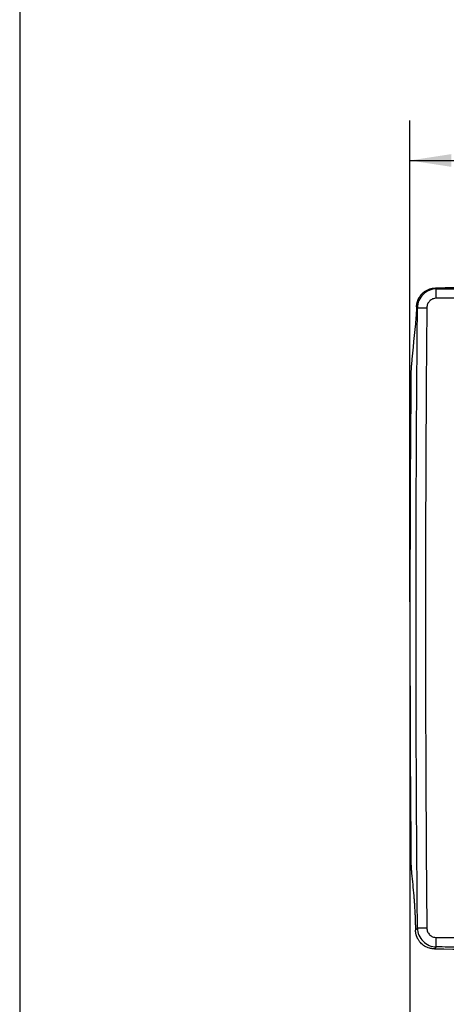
# Model space of a CAD drawing. Header units: inches. Extents: x 1.2 to 53.8, y 1.2 to 41.3.
# Tile 2 of 45: x 1.2 to 7.9, y 9.3 to 24.7. Entities that reach past the tile are written whole.
import ezdxf

# ---------------------------------------------------------------- set-up
doc = ezdxf.new("R2010")
doc.units = ezdxf.units.IN
doc.header["$LTSCALE"] = 5
doc.header["$MEASUREMENT"] = 0
doc.layers.add('DIMENSIONS', color=140, linetype='Continuous', lineweight=25)
doc.layers.add('TEXT', color=140, linetype='Continuous', lineweight=25)
doc.styles.add('SLDTEXTSTYLE0', font='TXT', dxfattribs={"width": 0.7})
doc.dimstyles.new('SLDDIMSTYLE1', dxfattribs={"dimtxt": 0.424805, "dimasz": 0.65, "dimexe": 0, "dimexo": 0.0625, "dimgap": 0.106201, "dimtad": 0, "dimtih": 1, "dimtoh": 1, "dimrnd": 1e-09, "dimzin": 12, "dimdsep": 46, "dimtxsty": 'SLDTEXTSTYLE0', "dimsah": 1, "dimcen": 0.09, "dimadec": 0, "dimazin": 3, "dimtfac": 1, "dimtofl": 0, "dimtmove": 0, "dimatfit": 3, "dimfxl": 0, "dimfrac": 2, "dimtolj": 1, "dimtzin": 12, "dimarcsym": 0})

# ---------------------------------------------------------------- blocks, each defined once
blk = doc.blocks.new('_D_1')
at = {"layer": 'DIMENSIONS'}
for p, q in [((7.367, 15.079), (7.367, 6.581)), ((13.93, 9.429), (13.93, 6.581)), ((7.367, 7.206), (8.847, 7.206)), ((9.422, 7.206), (9.28, 7.206)), ((9.28, 7.206), (9.28, 6.531)), ((11.038, 7.206), (11.181, 7.206)), ((11.181, 7.206), (11.181, 6.531)), ((13.93, 7.206), (11.614, 7.206)), ((9.28, 6.531), (9.422, 6.531)), ((11.181, 6.531), (11.038, 6.531))]:
    blk.add_line(p, q, dxfattribs=at)
for points in [[(7.367, 7.206), (8.017, 7.106), (8.017, 7.306)], [(13.93, 7.206), (13.28, 7.306), (13.28, 7.106)]]:
    blk.add_solid(points, dxfattribs=at)
at = {"layer": 'DIMENSIONS', "char_height": 0.4167, "attachment_point": 1, "style": 'SLDTEXTSTYLE0'}
for s, insert in [('6.56', (9.599, 7.838)), ('166.7', (9.422, 7.068))]:
    blk.add_mtext(s, dxfattribs=dict(at, insert=insert))
blk = doc.blocks.new('_D_5')
at = {"layer": 'DIMENSIONS'}
for p, q in [((7.367, 15.579), (7.367, 23.118)), ((20.493, 15.579), (20.493, 23.118)), ((7.367, 22.493), (12.685, 22.493)), ((13.26, 22.493), (13.118, 22.493)), ((13.118, 22.493), (13.118, 21.818)), ((14.876, 22.493), (15.019, 22.493)), ((15.019, 22.493), (15.019, 21.818)), ((20.493, 22.493), (15.452, 22.493)), ((13.118, 21.818), (13.26, 21.818)), ((15.019, 21.818), (14.876, 21.818))]:
    blk.add_line(p, q, dxfattribs=at)
for points in [[(7.367, 22.493), (8.017, 22.393), (8.017, 22.593)], [(20.493, 22.493), (19.843, 22.593), (19.843, 22.393)]]:
    blk.add_solid(points, dxfattribs=at)
at = {"layer": 'DIMENSIONS', "char_height": 0.4167, "attachment_point": 1, "style": 'SLDTEXTSTYLE0'}
for s, insert in [('13.13', (13.26, 23.125)), ('333.4', (13.26, 22.355))]:
    blk.add_mtext(s, dxfattribs=dict(at, insert=insert))

msp = doc.modelspace()

# ---------------------------------------------------------------- linework, layer by layer
for p, q in [((7.768, 20.494), (7.781, 20.481)), ((7.485, 20.185), (7.471, 20.199)), ((7.454, 10.434), (7.485, 10.465)), ((7.781, 10.169), (7.751, 10.139))]:
    msp.add_line(p, q)
at = {"flags": 128}
msp.add_lwpolyline([(7.632, 20.186), (7.622, 18.971), (7.615, 17.756), (7.611, 16.54), (7.61, 15.325), (7.611, 14.11), (7.615, 12.895), (7.622, 11.68), (7.632, 10.465)], dxfattribs=at)
for points, knots in [([(7.781, 20.481), (7.742, 20.481), (7.704, 20.473), (7.633, 20.443), (7.6, 20.421), (7.545, 20.366), (7.523, 20.334), (7.493, 20.262), (7.485, 20.224), (7.485, 20.185)], [0, 0, 0, 0, 0.25, 0.25, 0.5, 0.5, 0.75, 0.75, 1, 1, 1, 1]), ([(7.49, 20.297), (7.491, 20.301), (7.494, 20.308), (7.498, 20.318), (7.503, 20.328), (7.51, 20.342), (7.52, 20.358), (7.533, 20.377), (7.547, 20.394), (7.568, 20.416), (7.597, 20.44), (7.63, 20.46), (7.657, 20.472), (7.679, 20.48), (7.701, 20.486), (7.72, 20.49), (7.738, 20.492), (7.753, 20.494), (7.763, 20.494), (7.768, 20.494)], [0, 0, 0, 0, 0.031285, 0.062536, 0.093799, 0.125117, 0.187622, 0.25015, 0.312603, 0.375192, 0.50008, 0.624961, 0.687441, 0.749949, 0.812408, 0.875053, 0.916698, 0.958312, 1, 1, 1, 1]), ([(7.78, 20.334), (7.78, 20.352), (7.78, 20.371), (7.78, 20.405), (7.78, 20.42), (7.78, 20.447), (7.78, 20.458), (7.78, 20.475), (7.781, 20.48), (7.781, 20.481)], [0, 0, 0, 0, 0.25, 0.25, 0.5, 0.5, 0.75, 0.75, 1, 1, 1, 1]), ([(7.781, 20.481), (7.896, 20.482), (8.126, 20.484), (8.471, 20.487), (8.817, 20.489), (9.162, 20.491), (9.507, 20.493), (9.853, 20.495), (10.083, 20.496), (10.198, 20.497)], [0, 0, 0, 0, 0.1428581, 0.2857156, 0.4285727, 0.5714296, 0.7142863, 0.8571431, 1, 1, 1, 1]), ([(7.471, 20.199), (7.471, 20.203), (7.471, 20.209), (7.472, 20.219), (7.473, 20.229), (7.475, 20.239), (7.476, 20.249), (7.478, 20.258), (7.481, 20.268), (7.483, 20.278), (7.486, 20.288), (7.489, 20.294), (7.49, 20.297)], [0, 0, 0, 0, 0.100646, 0.200879, 0.3008, 0.400509, 0.500108, 0.599698, 0.699381, 0.799259, 0.899432, 1, 1, 1, 1]), ([(7.78, 20.334), (7.76, 20.334), (7.741, 20.33), (7.705, 20.315), (7.689, 20.304), (7.662, 20.277), (7.651, 20.26), (7.636, 20.225), (7.632, 20.205), (7.632, 20.186)], [0, 0, 0, 0, 0.25, 0.25, 0.5, 0.5, 0.75, 0.75, 1, 1, 1, 1]), ([(20.079, 20.334), (19.962, 20.335), (19.728, 20.337), (19.377, 20.339), (19.025, 20.342), (18.674, 20.344), (18.322, 20.346), (17.971, 20.348), (17.62, 20.35), (17.268, 20.352), (16.917, 20.353), (16.565, 20.354), (16.214, 20.355), (15.862, 20.356), (15.511, 20.357), (15.16, 20.358), (14.808, 20.358), (14.457, 20.359), (14.105, 20.359), (13.754, 20.359), (13.402, 20.359), (13.051, 20.358), (12.7, 20.358), (12.348, 20.357), (11.997, 20.356), (11.645, 20.355), (11.294, 20.354), (10.942, 20.353), (10.591, 20.352), (10.24, 20.35), (9.888, 20.348), (9.537, 20.346), (9.185, 20.344), (8.834, 20.342), (8.483, 20.339), (8.131, 20.337), (7.897, 20.335), (7.78, 20.334)], [0, 0, 0, 0, 0.028572, 0.057144, 0.085716, 0.114287, 0.142859, 0.171431, 0.200002, 0.228574, 0.257145, 0.285716, 0.314288, 0.342859, 0.37143, 0.400001, 0.428572, 0.457143, 0.485714, 0.514286, 0.542857, 0.571428, 0.599999, 0.62857, 0.657141, 0.685712, 0.714284, 0.742855, 0.771426, 0.799998, 0.828569, 0.857141, 0.885713, 0.914284, 0.942856, 0.971428, 1, 1, 1, 1]), ([(7.471, 20.199), (7.471, 20.195), (7.471, 20.187), (7.47, 20.175), (7.47, 20.164), (7.469, 20.152), (7.469, 20.141), (7.468, 20.129), (7.467, 20.118), (7.466, 20.103), (7.465, 20.086), (7.464, 20.065), (7.462, 20.046), (7.461, 20.034), (7.461, 20.028)], [0, 0, 0, 0, 0.06276, 0.125326, 0.187767, 0.25015, 0.312546, 0.375021, 0.437644, 0.500484, 0.625599, 0.750195, 0.874815, 1, 1, 1, 1]), ([(7.485, 10.465), (7.484, 10.577), (7.482, 10.8), (7.479, 11.135), (7.477, 11.471), (7.474, 11.806), (7.472, 12.141), (7.47, 12.476), (7.469, 12.811), (7.467, 13.147), (7.466, 13.482), (7.465, 13.817), (7.464, 14.152), (7.464, 14.487), (7.463, 14.822), (7.463, 15.158), (7.463, 15.493), (7.463, 15.828), (7.464, 16.163), (7.464, 16.498), (7.465, 16.834), (7.466, 17.169), (7.467, 17.504), (7.469, 17.839), (7.47, 18.174), (7.472, 18.51), (7.474, 18.845), (7.477, 19.18), (7.479, 19.515), (7.482, 19.85), (7.484, 20.074), (7.485, 20.185)], [0, 0, 0, 0, 0.034485, 0.068969, 0.103453, 0.137937, 0.17242, 0.206903, 0.241385, 0.275868, 0.31035, 0.344832, 0.379314, 0.413796, 0.448277, 0.482759, 0.517241, 0.551722, 0.586204, 0.620686, 0.655168, 0.68965, 0.724132, 0.758615, 0.793097, 0.82758, 0.862063, 0.896547, 0.931031, 0.965515, 1, 1, 1, 1]), ([(7.485, 20.185), (7.487, 20.186), (7.491, 20.186), (7.508, 20.186), (7.519, 20.186), (7.545, 20.186), (7.561, 20.186), (7.595, 20.186), (7.613, 20.186), (7.632, 20.186)], [0, 0, 0, 0, 0.25, 0.25, 0.5, 0.5, 0.75, 0.75, 1, 1, 1, 1]), ([(7.389, 19.289), (7.389, 19.287), (7.389, 19.282), (7.388, 19.274), (7.388, 19.267), (7.387, 19.259), (7.386, 19.247), (7.385, 19.23), (7.384, 19.208), (7.383, 19.185), (7.383, 19.164), (7.382, 19.145), (7.382, 19.129), (7.382, 19.118), (7.382, 19.112)], [0, 0, 0, 0, 0.05005, 0.100003, 0.149936, 0.199927, 0.250054, 0.375085, 0.500014, 0.624929, 0.749967, 0.833413, 0.916638, 1, 1, 1, 1]), ([(7.382, 11.545), (7.382, 11.542), (7.382, 11.535), (7.382, 11.525), (7.382, 11.516), (7.382, 11.506), (7.383, 11.491), (7.383, 11.472), (7.384, 11.449), (7.385, 11.427), (7.386, 11.408), (7.387, 11.393), (7.388, 11.38), (7.389, 11.372), (7.389, 11.368)], [0, 0, 0, 0, 0.0500472, 0.0999984, 0.1499309, 0.199922, 0.250049, 0.3750803, 0.500014, 0.6249341, 0.7499718, 0.8334188, 0.9166422, 1, 1, 1, 1]), ([(7.423, 11.015), (7.424, 11.01), (7.425, 11), (7.426, 10.985), (7.427, 10.97), (7.429, 10.954), (7.43, 10.938), (7.431, 10.922), (7.433, 10.905), (7.434, 10.888), (7.435, 10.871), (7.436, 10.854), (7.437, 10.837), (7.439, 10.814), (7.44, 10.786), (7.442, 10.753), (7.444, 10.719), (7.446, 10.685), (7.447, 10.651), (7.448, 10.616), (7.45, 10.58), (7.451, 10.544), (7.452, 10.508), (7.453, 10.471), (7.454, 10.446), (7.454, 10.434)], [0, 0, 0, 0, 0.031693, 0.063307, 0.094856, 0.126352, 0.15781, 0.189241, 0.220661, 0.252081, 0.283516, 0.314978, 0.346482, 0.37804, 0.435281, 0.492151, 0.548725, 0.60508, 0.661294, 0.717446, 0.773613, 0.829874, 0.886308, 0.942991, 1, 1, 1, 1]), ([(7.489, 10.298), (7.488, 10.301), (7.484, 10.307), (7.48, 10.316), (7.476, 10.326), (7.473, 10.335), (7.469, 10.345), (7.466, 10.355), (7.463, 10.367), (7.459, 10.382), (7.457, 10.399), (7.455, 10.416), (7.454, 10.428), (7.454, 10.434)], [0, 0, 0, 0, 0.071703, 0.143212, 0.214605, 0.285963, 0.357364, 0.428887, 0.500611, 0.625606, 0.750222, 0.87488, 1, 1, 1, 1]), ([(7.632, 10.465), (7.613, 10.464), (7.595, 10.464), (7.561, 10.464), (7.545, 10.464), (7.519, 10.464), (7.508, 10.464), (7.491, 10.465), (7.487, 10.465), (7.485, 10.465)], [0, 0, 0, 0, 0.25, 0.25, 0.5, 0.5, 0.75, 0.75, 1, 1, 1, 1]), ([(7.485, 10.465), (7.485, 10.427), (7.493, 10.388), (7.523, 10.317), (7.545, 10.284), (7.6, 10.23), (7.633, 10.208), (7.704, 10.178), (7.742, 10.17), (7.781, 10.169)], [0, 0, 0, 0, 0.25, 0.25, 0.5, 0.5, 0.75, 0.75, 1, 1, 1, 1]), ([(7.632, 10.465), (7.632, 10.445), (7.636, 10.426), (7.651, 10.39), (7.662, 10.374), (7.689, 10.347), (7.705, 10.336), (7.741, 10.321), (7.76, 10.317), (7.78, 10.317)], [0, 0, 0, 0, 0.25, 0.25, 0.5, 0.5, 0.75, 0.75, 1, 1, 1, 1]), ([(7.751, 10.139), (7.747, 10.139), (7.741, 10.139), (7.731, 10.14), (7.721, 10.141), (7.711, 10.142), (7.701, 10.144), (7.691, 10.146), (7.681, 10.148), (7.662, 10.153), (7.633, 10.163), (7.597, 10.182), (7.564, 10.205), (7.54, 10.228), (7.522, 10.248), (7.51, 10.264), (7.499, 10.281), (7.492, 10.292), (7.489, 10.298)], [0, 0, 0, 0, 0.031404, 0.062699, 0.093919, 0.125101, 0.156279, 0.187489, 0.218766, 0.250144, 0.375109, 0.500125, 0.624977, 0.749931, 0.812556, 0.874918, 0.937304, 1, 1, 1, 1]), ([(7.78, 10.317), (7.901, 10.316), (8.143, 10.314), (8.506, 10.311), (8.868, 10.309), (9.231, 10.306), (9.594, 10.304), (9.957, 10.302), (10.32, 10.3), (10.683, 10.299), (11.046, 10.297), (11.409, 10.296), (11.772, 10.295), (12.134, 10.294), (12.497, 10.293), (12.86, 10.292), (13.102, 10.292), (13.223, 10.292)], [0, 0, 0, 0, 0.066668, 0.133337, 0.200004, 0.266672, 0.333339, 0.400006, 0.466673, 0.533339, 0.600006, 0.666672, 0.733338, 0.800003, 0.866669, 0.933335, 1, 1, 1, 1]), ([(7.781, 10.169), (7.781, 10.171), (7.78, 10.176), (7.78, 10.192), (7.78, 10.203), (7.78, 10.23), (7.78, 10.246), (7.78, 10.28), (7.78, 10.298), (7.78, 10.317)], [0, 0, 0, 0, 0.25, 0.25, 0.5, 0.5, 0.75, 0.75, 1, 1, 1, 1]), ([(13.311, 10.145), (13.188, 10.145), (12.942, 10.145), (12.574, 10.145), (12.205, 10.146), (11.836, 10.147), (11.468, 10.148), (11.099, 10.15), (10.73, 10.151), (10.362, 10.153), (9.993, 10.154), (9.624, 10.156), (9.256, 10.159), (8.887, 10.161), (8.518, 10.164), (8.15, 10.166), (7.904, 10.168), (7.781, 10.169)], [0, 0, 0, 0, 0.066667, 0.133334, 0.200001, 0.266667, 0.333333, 0.399999, 0.466665, 0.533331, 0.599997, 0.666663, 0.73333, 0.799997, 0.866664, 0.933332, 1, 1, 1, 1])]:
    msp.add_open_spline(points, degree=3, knots=knots)
for points in [[(10.191, 20.513), (9.383, 20.508), (8.576, 20.502), (7.768, 20.494)], [(7.461, 20.028), (7.437, 19.782), (7.413, 19.535), (7.389, 19.289)], [(7.382, 19.112), (7.362, 16.59), (7.362, 14.067), (7.382, 11.545)], [(7.389, 11.368), (7.401, 11.25), (7.412, 11.133), (7.423, 11.015)], [(7.751, 10.139), (8.525, 10.131), (9.3, 10.125), (10.075, 10.121)]]:
    msp.add_open_spline(points, degree=3)
at = {"layer": 'DIMENSIONS'}
msp.add_line((7.367, 15.329), (7.367, 9.866), dxfattribs=at)
at = {"layer": 'TEXT'}
msp.add_line((1.25, 41.25), (1.25, 1.25), dxfattribs=at)

# ---------------------------------------------------------------- dimensions: what is measured, and where the dimension line sits
at = {"layer": 'DIMENSIONS'}
dim = msp.add_linear_dim(base=(7.367, 22.493), p1=(20.493, 15.329), p2=(7.367, 15.329), dimstyle='SLDDIMSTYLE1', dxfattribs=at)
dim.commit()
dim.dimension.update_dxf_attribs({"geometry": '_D_5', "text_midpoint": (14.068, 22.493), "dimtype": 160})
dim = msp.add_linear_dim(base=(13.93, 7.206), p1=(7.367, 15.329), p2=(13.93, 9.679), angle=0, dimstyle='SLDDIMSTYLE1', dxfattribs=at)
dim.commit()
dim.dimension.update_dxf_attribs({"geometry": '_D_1', "text_midpoint": (10.23, 7.206), "dimtype": 160})

doc.saveas('drawing.dxf')
